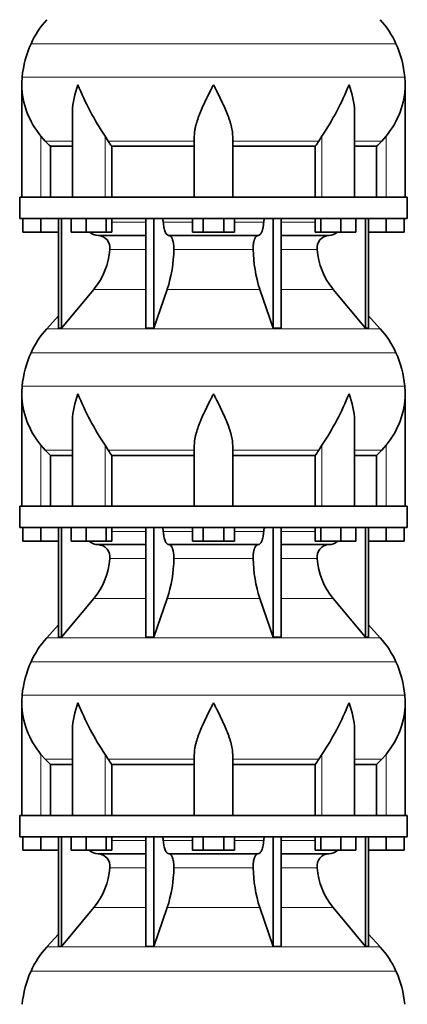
# Model space of a CAD drawing. Header units: millimetres. Extents: x -304 to -45, y -406 to 1007.
# Tile 21 of 27: x -101 to -64, y 443 to 535. Entities that reach past the tile are written whole.
import ezdxf

# ---------------------------------------------------------------- set-up
doc = ezdxf.new("R2010")
doc.units = ezdxf.units.MM
doc.layers.add('VSI134_DIFFUSORE', color=7, linetype='Continuous')

# ---------------------------------------------------------------- blocks, each defined once
blk = doc.blocks.new('SE3')
at = {"layer": 'VSI134_DIFFUSORE', "color": 4, "linetype": 'Continuous', "lineweight": 9}
for p, q in [((-65.547, 532.874), (-99.814, 532.874)), ((-100.646, 529.749), (-64.715, 529.749)), ((-98.88, 518.477), (-98.88, 524.196)), ((-92.863, 518.477), (-92.863, 524.196)), ((-72.498, 518.477), (-72.498, 524.196)), ((-66.48, 518.477), (-66.48, 524.196)), ((-95.935, 523.737), (-98.478, 523.737)), ((-84.48, 523.737), (-92.578, 523.737)), ((-80.88, 523.737), (-72.782, 523.737)), ((-69.425, 523.737), (-66.882, 523.737)), ((-92.239, 516.122), (-89.02, 516.122)), ((-87.395, 516.122), (-84.643, 516.122)), ((-80.717, 516.122), (-77.966, 516.122)), ((-76.341, 516.122), (-73.121, 516.122)), ((-89.02, 513.568), (-92.406, 513.568)), ((-78.958, 513.568), (-86.402, 513.568)), ((-72.955, 513.568), (-76.341, 513.568)), ((-93.909, 509.828), (-89.02, 509.828)), ((-87.025, 509.828), (-78.335, 509.828)), ((-76.341, 509.828), (-71.452, 509.828)), ((-98.34, 506.126), (-67.021, 506.126)), ((-65.547, 503.874), (-99.814, 503.874)), ((-100.646, 500.749), (-64.715, 500.749)), ((-98.88, 489.477), (-98.88, 495.196)), ((-92.863, 489.477), (-92.863, 495.196)), ((-72.498, 489.477), (-72.498, 495.196)), ((-66.48, 489.477), (-66.48, 495.196)), ((-95.935, 494.737), (-98.478, 494.737)), ((-84.48, 494.737), (-92.578, 494.737)), ((-80.88, 494.737), (-72.782, 494.737)), ((-69.425, 494.737), (-66.882, 494.737)), ((-92.239, 487.122), (-89.02, 487.122)), ((-87.395, 487.122), (-84.643, 487.122)), ((-80.717, 487.122), (-77.966, 487.122)), ((-76.341, 487.122), (-73.121, 487.122)), ((-89.02, 484.568), (-92.406, 484.568)), ((-78.958, 484.568), (-86.402, 484.568)), ((-72.955, 484.568), (-76.341, 484.568)), ((-93.909, 480.828), (-89.02, 480.828)), ((-87.025, 480.828), (-78.335, 480.828)), ((-76.341, 480.828), (-71.452, 480.828)), ((-98.34, 477.126), (-67.021, 477.126)), ((-65.547, 474.874), (-99.814, 474.874)), ((-100.646, 471.749), (-64.715, 471.749)), ((-98.88, 460.477), (-98.88, 466.196)), ((-95.935, 465.737), (-98.478, 465.737)), ((-92.863, 460.477), (-92.863, 466.196)), ((-84.48, 465.737), (-92.578, 465.737)), ((-80.88, 465.737), (-72.782, 465.737)), ((-72.498, 460.477), (-72.498, 466.196)), ((-69.425, 465.737), (-66.882, 465.737)), ((-66.48, 460.477), (-66.48, 466.196)), ((-92.239, 458.122), (-89.02, 458.122)), ((-87.395, 458.122), (-84.643, 458.122)), ((-80.717, 458.122), (-77.966, 458.122)), ((-76.341, 458.122), (-73.121, 458.122)), ((-89.02, 455.568), (-92.406, 455.568)), ((-78.958, 455.568), (-86.402, 455.568)), ((-72.955, 455.568), (-76.341, 455.568)), ((-93.909, 451.828), (-89.02, 451.828)), ((-87.025, 451.828), (-78.335, 451.828)), ((-76.341, 451.828), (-71.452, 451.828)), ((-98.34, 448.126), (-67.021, 448.126)), ((-65.547, 445.874), (-99.814, 445.874))]:
    blk.add_line(p, q, dxfattribs=at)
at = {"layer": 'VSI134_DIFFUSORE', "color": 7, "linetype": 'Continuous', "lineweight": 35}
for p, q in [((-100.68, 529.024), (-100.68, 518.477)), ((-64.68, 518.477), (-64.68, 529.024)), ((-95.935, 526.348), (-95.935, 518.477)), ((-69.425, 518.477), (-69.425, 526.348)), ((-98.478, 523.737), (-98.88, 524.196)), ((-92.578, 523.737), (-92.863, 524.196)), ((-84.48, 518.477), (-84.48, 524.196)), ((-80.88, 518.477), (-80.88, 524.196)), ((-72.498, 524.196), (-72.782, 523.737)), ((-66.48, 524.196), (-66.882, 523.737)), ((-97.975, 523.248), (-95.935, 523.248)), ((-97.975, 518.477), (-97.975, 523.248)), ((-92.222, 523.248), (-84.48, 523.248)), ((-92.222, 518.477), (-92.222, 523.248)), ((-80.88, 523.248), (-73.138, 523.248)), ((-73.138, 523.248), (-73.138, 518.477)), ((-69.425, 523.248), (-67.386, 523.248)), ((-67.386, 523.248), (-67.386, 518.477)), ((-64.48, 518.477), (-100.88, 518.477)), ((-100.88, 518.477), (-100.88, 516.477)), ((-64.48, 516.477), (-64.48, 518.477)), ((-100.88, 516.477), (-64.48, 516.477)), ((-100.58, 515.197), (-100.58, 516.477)), ((-100.58, 515.197), (-100.58, 516.477)), ((-98.88, 515.197), (-98.88, 516.477)), ((-97.246, 516.477), (-97.246, 506.186)), ((-96.94, 516.477), (-96.94, 506.186)), ((-96.031, 515.197), (-96.031, 516.477)), ((-94.643, 515.197), (-94.643, 516.477)), ((-92.747, 515.197), (-92.747, 516.477)), ((-92.239, 515.197), (-92.239, 516.477)), ((-89.02, 516.477), (-89.02, 506.186)), ((-88.281, 516.477), (-88.281, 506.186)), ((-84.643, 515.197), (-84.643, 516.477)), ((-83.662, 515.197), (-83.662, 516.477)), ((-81.699, 515.197), (-81.699, 516.477)), ((-80.717, 515.197), (-80.717, 516.477)), ((-77.08, 516.477), (-77.08, 506.186)), ((-76.341, 516.477), (-76.341, 506.186)), ((-73.121, 515.197), (-73.121, 516.477)), ((-72.613, 515.197), (-72.613, 516.477)), ((-70.717, 515.197), (-70.717, 516.477)), ((-69.329, 515.197), (-69.329, 516.477)), ((-68.421, 516.477), (-68.421, 506.186)), ((-68.115, 516.477), (-68.115, 506.186)), ((-66.48, 515.197), (-66.48, 516.477)), ((-64.78, 515.197), (-64.78, 516.477)), ((-98.88, 515.197), (-100.58, 515.197)), ((-97.246, 515.197), (-98.88, 515.197)), ((-94.643, 515.197), (-96.031, 515.197)), ((-92.747, 515.197), (-94.643, 515.197)), ((-93.515, 514.877), (-89.02, 514.877)), ((-92.239, 515.197), (-92.747, 515.197)), ((-86.862, 514.877), (-78.498, 514.877)), ((-83.662, 515.197), (-84.643, 515.197)), ((-81.699, 515.197), (-83.662, 515.197)), ((-80.717, 515.197), (-81.699, 515.197)), ((-76.341, 514.877), (-71.845, 514.877)), ((-72.613, 515.197), (-73.121, 515.197)), ((-70.717, 515.197), (-72.613, 515.197)), ((-69.329, 515.197), (-70.717, 515.197)), ((-66.48, 515.197), (-68.115, 515.197)), ((-64.78, 515.197), (-66.48, 515.197)), ((-96.94, 506.186), (-93.909, 509.828)), ((-88.281, 506.186), (-87.025, 509.828)), ((-78.335, 509.828), (-77.08, 506.186)), ((-71.452, 509.828), (-68.421, 506.186)), ((-97.246, 507.341), (-98.34, 506.126)), ((-67.021, 506.126), (-68.115, 507.341)), ((-97.246, 506.186), (-96.94, 506.186)), ((-89.02, 506.186), (-88.281, 506.186)), ((-77.08, 506.186), (-76.341, 506.186)), ((-68.421, 506.186), (-68.115, 506.186)), ((-100.68, 500.024), (-100.68, 489.477)), ((-64.68, 489.477), (-64.68, 500.024)), ((-95.935, 497.348), (-95.935, 489.477)), ((-69.425, 489.477), (-69.425, 497.348)), ((-98.478, 494.737), (-98.88, 495.196)), ((-92.578, 494.737), (-92.863, 495.196)), ((-84.48, 489.477), (-84.48, 495.196)), ((-80.88, 489.477), (-80.88, 495.196)), ((-72.498, 495.196), (-72.782, 494.737)), ((-66.48, 495.196), (-66.882, 494.737)), ((-97.975, 494.248), (-95.935, 494.248)), ((-97.975, 489.477), (-97.975, 494.248)), ((-92.222, 494.248), (-84.48, 494.248)), ((-92.222, 489.477), (-92.222, 494.248)), ((-80.88, 494.248), (-73.138, 494.248)), ((-73.138, 494.248), (-73.138, 489.477)), ((-69.425, 494.248), (-67.386, 494.248)), ((-67.386, 494.248), (-67.386, 489.477)), ((-64.48, 489.477), (-100.88, 489.477)), ((-100.88, 489.477), (-100.88, 487.477)), ((-64.48, 487.477), (-64.48, 489.477)), ((-100.88, 487.477), (-64.48, 487.477)), ((-100.58, 486.197), (-100.58, 487.477)), ((-100.58, 486.197), (-100.58, 487.477)), ((-98.88, 486.197), (-98.88, 487.477)), ((-97.246, 487.477), (-97.246, 477.186)), ((-96.94, 487.477), (-96.94, 477.186)), ((-96.031, 486.197), (-96.031, 487.477)), ((-94.643, 486.197), (-94.643, 487.477)), ((-92.747, 486.197), (-92.747, 487.477)), ((-92.239, 486.197), (-92.239, 487.477)), ((-89.02, 487.477), (-89.02, 477.186)), ((-88.281, 487.477), (-88.281, 477.186)), ((-84.643, 486.197), (-84.643, 487.477)), ((-83.662, 486.197), (-83.662, 487.477)), ((-81.699, 486.197), (-81.699, 487.477)), ((-80.717, 486.197), (-80.717, 487.477)), ((-77.08, 487.477), (-77.08, 477.186)), ((-76.341, 487.477), (-76.341, 477.186)), ((-73.121, 486.197), (-73.121, 487.477)), ((-72.613, 486.197), (-72.613, 487.477)), ((-70.717, 486.197), (-70.717, 487.477)), ((-69.329, 486.197), (-69.329, 487.477)), ((-68.421, 487.477), (-68.421, 477.186)), ((-68.115, 487.477), (-68.115, 477.186)), ((-66.48, 486.197), (-66.48, 487.477)), ((-64.78, 486.197), (-64.78, 487.477)), ((-98.88, 486.197), (-100.58, 486.197)), ((-97.246, 486.197), (-98.88, 486.197)), ((-94.643, 486.197), (-96.031, 486.197)), ((-92.747, 486.197), (-94.643, 486.197)), ((-92.239, 486.197), (-92.747, 486.197)), ((-83.662, 486.197), (-84.643, 486.197)), ((-81.699, 486.197), (-83.662, 486.197)), ((-80.717, 486.197), (-81.699, 486.197)), ((-72.613, 486.197), (-73.121, 486.197)), ((-70.717, 486.197), (-72.613, 486.197)), ((-69.329, 486.197), (-70.717, 486.197)), ((-66.48, 486.197), (-68.115, 486.197)), ((-64.78, 486.197), (-66.48, 486.197)), ((-93.515, 485.877), (-89.02, 485.877)), ((-86.862, 485.877), (-78.498, 485.877)), ((-76.341, 485.877), (-71.845, 485.877)), ((-96.94, 477.186), (-93.909, 480.828)), ((-88.281, 477.186), (-87.025, 480.828)), ((-78.335, 480.828), (-77.08, 477.186)), ((-71.452, 480.828), (-68.421, 477.186)), ((-97.246, 478.341), (-98.34, 477.126)), ((-67.021, 477.126), (-68.115, 478.341)), ((-97.246, 477.186), (-96.94, 477.186)), ((-89.02, 477.186), (-88.281, 477.186)), ((-77.08, 477.186), (-76.341, 477.186)), ((-68.421, 477.186), (-68.115, 477.186)), ((-100.68, 471.024), (-100.68, 460.477)), ((-64.68, 460.477), (-64.68, 471.024)), ((-95.935, 468.348), (-95.935, 460.477)), ((-69.425, 460.477), (-69.425, 468.348)), ((-98.478, 465.737), (-98.88, 466.196)), ((-92.578, 465.737), (-92.863, 466.196)), ((-84.48, 460.477), (-84.48, 466.196)), ((-80.88, 460.477), (-80.88, 466.196)), ((-72.498, 466.196), (-72.782, 465.737)), ((-66.48, 466.196), (-66.882, 465.737)), ((-97.975, 465.248), (-95.935, 465.248)), ((-97.975, 460.477), (-97.975, 465.248)), ((-92.222, 465.248), (-84.48, 465.248)), ((-92.222, 460.477), (-92.222, 465.248)), ((-80.88, 465.248), (-73.138, 465.248)), ((-73.138, 465.248), (-73.138, 460.477)), ((-69.425, 465.248), (-67.386, 465.248)), ((-67.386, 465.248), (-67.386, 460.477)), ((-64.48, 460.477), (-100.88, 460.477)), ((-100.88, 460.477), (-100.88, 458.477)), ((-64.48, 458.477), (-64.48, 460.477)), ((-100.88, 458.477), (-64.48, 458.477)), ((-100.58, 457.197), (-100.58, 458.477)), ((-100.58, 457.197), (-100.58, 458.477)), ((-98.88, 457.197), (-98.88, 458.477)), ((-97.246, 458.477), (-97.246, 448.186)), ((-96.94, 458.477), (-96.94, 448.186)), ((-96.031, 457.197), (-96.031, 458.477)), ((-94.643, 457.197), (-94.643, 458.477)), ((-92.747, 457.197), (-92.747, 458.477)), ((-92.239, 457.197), (-92.239, 458.477)), ((-89.02, 458.477), (-89.02, 448.186)), ((-88.281, 458.477), (-88.281, 448.186)), ((-84.643, 457.197), (-84.643, 458.477)), ((-83.662, 457.197), (-83.662, 458.477)), ((-81.699, 457.197), (-81.699, 458.477)), ((-80.717, 457.197), (-80.717, 458.477)), ((-77.08, 458.477), (-77.08, 448.186)), ((-76.341, 458.477), (-76.341, 448.186)), ((-73.121, 457.197), (-73.121, 458.477)), ((-72.613, 457.197), (-72.613, 458.477)), ((-70.717, 457.197), (-70.717, 458.477)), ((-69.329, 457.197), (-69.329, 458.477)), ((-68.421, 458.477), (-68.421, 448.186)), ((-68.115, 458.477), (-68.115, 448.186)), ((-66.48, 457.197), (-66.48, 458.477)), ((-64.78, 457.197), (-64.78, 458.477)), ((-98.88, 457.197), (-100.58, 457.197)), ((-97.246, 457.197), (-98.88, 457.197)), ((-94.643, 457.197), (-96.031, 457.197)), ((-92.747, 457.197), (-94.643, 457.197)), ((-93.515, 456.877), (-89.02, 456.877)), ((-92.239, 457.197), (-92.747, 457.197)), ((-86.862, 456.877), (-78.498, 456.877)), ((-83.662, 457.197), (-84.643, 457.197)), ((-81.699, 457.197), (-83.662, 457.197)), ((-80.717, 457.197), (-81.699, 457.197)), ((-76.341, 456.877), (-71.845, 456.877)), ((-72.613, 457.197), (-73.121, 457.197)), ((-70.717, 457.197), (-72.613, 457.197)), ((-69.329, 457.197), (-70.717, 457.197)), ((-66.48, 457.197), (-68.115, 457.197)), ((-64.78, 457.197), (-66.48, 457.197)), ((-96.94, 448.186), (-93.909, 451.828)), ((-88.281, 448.186), (-87.025, 451.828)), ((-78.335, 451.828), (-77.08, 448.186)), ((-71.452, 451.828), (-68.421, 448.186)), ((-97.246, 449.341), (-98.34, 448.126)), ((-67.021, 448.126), (-68.115, 449.341)), ((-97.246, 448.186), (-96.94, 448.186)), ((-89.02, 448.186), (-88.281, 448.186)), ((-77.08, 448.186), (-76.341, 448.186)), ((-68.421, 448.186), (-68.115, 448.186))]:
    blk.add_line(p, q, dxfattribs=at)
for centre, radius, start, end in [((-91.8, 529.237), 8.8, 138, 155.59119), ((-73.56, 529.237), 8.8, 24.40881, 42), ((-90.89, 528.824), 9.8, 155.59119, 174.58264), ((-74.471, 528.824), 9.8, 5.41736, 24.40881), ((-92.98, 529.022), 7.7, 174.58264, 180.00164), ((-72.38, 529.022), 7.7, 359.96709, 5.41736), ((-92.95, 529.157), 7.732, 180.99578, 219.91063), ((-70.244, 539.211), 27.149, 202.04124, 213.57634), ((-95.117, 539.211), 27.149, 326.42366, 337.95878), ((-72.411, 529.157), 7.732, 320.08937, 359.00424), ((-85.955, 528.181), 7.975, 213.85823, 218.20618), ((-79.405, 528.181), 7.975, 321.79382, 326.14177), ((-93.469, 516.212), 1.336, 230.28193, 268.00942), ((-93.572, 513.704), 1.174, 353.32225, 87.21725), ((-71.793, 513.708), 1.171, 92.57724, 186.88325), ((-71.893, 516.214), 1.337, 272.06066, 309.72198), ((-99.067, 514.073), 6.68, 320.54719, 355.65939), ((-99.394, 513.809), 12.994, 342.1602, 358.93539), ((-65.665, 513.859), 13.296, 181.25689, 197.64752), ((-66.273, 514.082), 6.702, 184.39964, 219.39378), ((-91.8, 500.237), 8.8, 138, 155.59119), ((-73.56, 500.237), 8.8, 24.40881, 42), ((-90.89, 499.824), 9.8, 155.59119, 174.58264), ((-74.471, 499.824), 9.8, 5.41736, 24.40881), ((-92.98, 500.022), 7.7, 174.58264, 180.00164), ((-72.38, 500.022), 7.7, 359.96709, 5.41736), ((-92.95, 500.157), 7.732, 180.99578, 219.91063), ((-70.244, 510.211), 27.149, 202.04124, 213.57634), ((-95.117, 510.211), 27.149, 326.42366, 337.95878), ((-72.411, 500.157), 7.732, 320.08937, 359.00424), ((-85.955, 499.181), 7.975, 213.85823, 218.20618), ((-79.405, 499.181), 7.975, 321.79382, 326.14177), ((-93.469, 487.212), 1.336, 230.28193, 268.00942), ((-71.893, 487.214), 1.337, 272.06066, 309.72198), ((-93.572, 484.704), 1.174, 353.32225, 87.21725), ((-71.793, 484.708), 1.171, 92.57724, 186.88325), ((-99.067, 485.073), 6.68, 320.54719, 355.65939), ((-99.394, 484.809), 12.994, 342.1602, 358.93539), ((-65.665, 484.859), 13.296, 181.25689, 197.64752), ((-66.273, 485.082), 6.702, 184.39964, 219.39378), ((-91.8, 471.237), 8.8, 138, 155.59119), ((-73.56, 471.237), 8.8, 24.40881, 42), ((-90.89, 470.824), 9.8, 155.59119, 174.58264), ((-74.471, 470.824), 9.8, 5.41736, 24.40881), ((-92.98, 471.022), 7.7, 174.58264, 180.00164), ((-72.38, 471.022), 7.7, 359.96709, 5.41736), ((-92.95, 471.157), 7.732, 180.99578, 219.91063), ((-70.244, 481.211), 27.149, 202.04124, 213.57634), ((-95.117, 481.211), 27.149, 326.42366, 337.95878), ((-72.411, 471.157), 7.732, 320.08937, 359.00424), ((-85.955, 470.181), 7.975, 213.85823, 218.20618), ((-79.405, 470.181), 7.975, 321.79382, 326.14177), ((-93.469, 458.212), 1.336, 230.28193, 268.00942), ((-93.572, 455.704), 1.174, 353.32225, 87.21725), ((-71.793, 455.708), 1.171, 92.57724, 186.88325), ((-71.893, 458.214), 1.337, 272.06066, 309.72198), ((-99.067, 456.073), 6.68, 320.54719, 355.65939), ((-99.394, 455.809), 12.994, 342.1602, 358.93539), ((-65.665, 455.859), 13.296, 181.25689, 197.64752), ((-66.273, 456.082), 6.702, 184.39964, 219.39378), ((-91.8, 442.237), 8.8, 138, 155.59119), ((-73.56, 442.237), 8.8, 24.40881, 42), ((-90.89, 441.824), 9.8, 155.59119, 174.58264), ((-74.471, 441.824), 9.8, 5.41736, 24.40881)]:
    blk.add_arc(centre, radius, start, end, dxfattribs=at)
for points, knots in [([(-95.935, 526.347), (-95.935, 526.412), (-95.934, 526.476), (-95.904, 527.35), (-95.707, 528.193), (-95.408, 529.022)], [0.4601729, 0.4601729, 0.4601729, 0.4601729, 0.5, 0.5, 1, 1, 1, 1]), ([(-84.48, 524.196), (-84.48, 524.38), (-84.462, 524.567), (-84.414, 524.856), (-84.395, 524.954), (-84.351, 525.149), (-84.326, 525.246), (-84.244, 525.542), (-84.179, 525.74), (-84.07, 526.041), (-84.032, 526.142), (-83.953, 526.346), (-83.911, 526.448), (-83.696, 526.961), (-83.505, 527.369), (-83.204, 527.985), (-83.102, 528.191), (-82.945, 528.502), (-82.892, 528.605), (-82.813, 528.761), (-82.773, 528.84), (-82.733, 528.918), (-82.707, 528.97), (-82.693, 528.997), (-82.68, 529.022)], [0, 0, 0, 0, 0.125, 0.125, 0.1875, 0.1875, 0.25, 0.25, 0.375, 0.375, 0.4375, 0.4375, 0.5, 0.5, 0.75, 0.75, 0.875, 0.875, 0.9375, 0.9375, 0.96875, 0.984375, 0.984375, 1, 1, 1, 1]), ([(-80.88, 524.196), (-80.88, 524.38), (-80.898, 524.566), (-80.961, 524.947), (-81.005, 525.141), (-81.088, 525.437), (-81.118, 525.537), (-81.182, 525.737), (-81.216, 525.837), (-81.324, 526.138), (-81.404, 526.339), (-81.573, 526.744), (-81.663, 526.948), (-81.852, 527.359), (-81.952, 527.567), (-82.154, 527.982), (-82.258, 528.189), (-82.415, 528.501), (-82.468, 528.605), (-82.547, 528.761), (-82.574, 528.814), (-82.627, 528.918), (-82.654, 528.97), (-82.68, 529.022)], [0, 0, 0, 0, 0.125, 0.125, 0.25, 0.25, 0.3125, 0.3125, 0.375, 0.375, 0.5, 0.5, 0.625, 0.625, 0.75, 0.75, 0.875, 0.875, 0.9375, 0.9375, 0.96875, 0.96875, 1, 1, 1, 1]), ([(-69.425, 526.347), (-69.425, 526.412), (-69.426, 526.476), (-69.456, 527.35), (-69.653, 528.193), (-69.952, 529.022)], [0.4601729, 0.4601729, 0.4601729, 0.4601729, 0.5, 0.5, 1, 1, 1, 1]), ([(-87.547, 516.477), (-87.538, 516.477), (-87.528, 516.475), (-87.51, 516.466), (-87.501, 516.46), (-87.475, 516.434), (-87.459, 516.408), (-87.431, 516.343), (-87.419, 516.304), (-87.402, 516.218), (-87.397, 516.171), (-87.395, 516.122)], [0, 0, 0, 0, 0.125, 0.125, 0.25, 0.25, 0.5, 0.5, 0.75, 0.75, 1, 1, 1, 1]), ([(-77.966, 516.122), (-77.964, 516.171), (-77.958, 516.217), (-77.945, 516.282), (-77.94, 516.303), (-77.929, 516.341), (-77.923, 516.359), (-77.909, 516.392), (-77.901, 516.406), (-77.885, 516.431), (-77.877, 516.442), (-77.859, 516.46), (-77.851, 516.466), (-77.832, 516.475), (-77.823, 516.477), (-77.814, 516.477)], [0, 0, 0, 0, 0.25, 0.25, 0.375, 0.375, 0.5, 0.5, 0.625, 0.625, 0.75, 0.75, 0.875, 0.875, 1, 1, 1, 1]), ([(-86.862, 514.877), (-86.895, 514.877), (-86.927, 514.885), (-86.975, 514.908), (-86.991, 514.918), (-87.023, 514.941), (-87.038, 514.954), (-87.083, 514.999), (-87.113, 515.037), (-87.169, 515.126), (-87.195, 515.177), (-87.243, 515.289), (-87.266, 515.352), (-87.306, 515.487), (-87.323, 515.559), (-87.353, 515.709), (-87.365, 515.789), (-87.384, 515.953), (-87.391, 516.036), (-87.395, 516.122)], [0, 0, 0, 0, 0.125, 0.125, 0.1875, 0.1875, 0.25, 0.25, 0.375, 0.375, 0.5, 0.5, 0.625, 0.625, 0.75, 0.75, 0.875, 0.875, 1, 1, 1, 1]), ([(-77.966, 516.122), (-77.969, 516.036), (-77.976, 515.953), (-77.99, 515.831), (-77.995, 515.791), (-78.008, 515.712), (-78.015, 515.673), (-78.037, 515.559), (-78.055, 515.488), (-78.084, 515.387), (-78.095, 515.355), (-78.117, 515.292), (-78.129, 515.262), (-78.166, 515.177), (-78.192, 515.126), (-78.247, 515.038), (-78.277, 515), (-78.338, 514.939), (-78.369, 514.916), (-78.433, 514.885), (-78.466, 514.877), (-78.498, 514.877)], [0, 0, 0, 0, 0.125, 0.125, 0.1875, 0.1875, 0.25, 0.25, 0.375, 0.375, 0.4375, 0.4375, 0.5, 0.5, 0.625, 0.625, 0.75, 0.75, 0.875, 0.875, 1, 1, 1, 1]), ([(-86.862, 514.877), (-86.846, 514.877), (-86.83, 514.875), (-86.798, 514.866), (-86.783, 514.86), (-86.736, 514.834), (-86.706, 514.809), (-86.647, 514.742), (-86.619, 514.7), (-86.581, 514.628), (-86.568, 514.602), (-86.544, 514.547), (-86.533, 514.517), (-86.501, 514.426), (-86.482, 514.359), (-86.457, 514.252), (-86.45, 514.214), (-86.436, 514.139), (-86.43, 514.1), (-86.415, 513.983), (-86.408, 513.901), (-86.4, 513.735), (-86.4, 513.651), (-86.402, 513.568)], [0, 0, 0, 0, 0.0625, 0.0625, 0.125, 0.125, 0.25, 0.25, 0.375, 0.375, 0.4375, 0.4375, 0.5, 0.5, 0.625, 0.625, 0.6875, 0.6875, 0.75, 0.75, 0.875, 0.875, 1, 1, 1, 1]), ([(-78.958, 513.568), (-78.961, 513.651), (-78.96, 513.734), (-78.955, 513.858), (-78.952, 513.899), (-78.945, 513.981), (-78.94, 514.021), (-78.925, 514.139), (-78.912, 514.215), (-78.887, 514.322), (-78.878, 514.357), (-78.859, 514.424), (-78.839, 514.488), (-78.816, 514.546), (-78.793, 514.602), (-78.78, 514.628), (-78.741, 514.701), (-78.713, 514.742), (-78.655, 514.809), (-78.624, 514.835), (-78.562, 514.869), (-78.53, 514.877), (-78.498, 514.877)], [0, 0, 0, 0, 0.125, 0.125, 0.1875, 0.1875, 0.25, 0.25, 0.375, 0.375, 0.4375, 0.4375, 0.5, 0.5625, 0.5625, 0.625, 0.625, 0.75, 0.75, 0.875, 0.875, 1, 1, 1, 1]), ([(-95.935, 497.347), (-95.935, 497.412), (-95.934, 497.476), (-95.904, 498.35), (-95.707, 499.193), (-95.408, 500.022)], [0.4601729, 0.4601729, 0.4601729, 0.4601729, 0.5, 0.5, 1, 1, 1, 1]), ([(-84.48, 495.196), (-84.48, 495.38), (-84.462, 495.567), (-84.414, 495.856), (-84.395, 495.954), (-84.351, 496.149), (-84.326, 496.246), (-84.244, 496.542), (-84.179, 496.74), (-84.07, 497.041), (-84.032, 497.142), (-83.953, 497.346), (-83.911, 497.448), (-83.696, 497.961), (-83.505, 498.369), (-83.204, 498.985), (-83.102, 499.191), (-82.945, 499.502), (-82.892, 499.605), (-82.813, 499.761), (-82.773, 499.84), (-82.733, 499.918), (-82.707, 499.97), (-82.693, 499.997), (-82.68, 500.022)], [0, 0, 0, 0, 0.125, 0.125, 0.1875, 0.1875, 0.25, 0.25, 0.375, 0.375, 0.4375, 0.4375, 0.5, 0.5, 0.75, 0.75, 0.875, 0.875, 0.9375, 0.9375, 0.96875, 0.984375, 0.984375, 1, 1, 1, 1]), ([(-80.88, 495.196), (-80.88, 495.38), (-80.898, 495.566), (-80.961, 495.947), (-81.005, 496.141), (-81.088, 496.437), (-81.118, 496.537), (-81.182, 496.737), (-81.216, 496.837), (-81.324, 497.138), (-81.404, 497.339), (-81.573, 497.744), (-81.663, 497.948), (-81.852, 498.359), (-81.952, 498.567), (-82.154, 498.982), (-82.258, 499.189), (-82.415, 499.501), (-82.468, 499.605), (-82.547, 499.761), (-82.574, 499.814), (-82.627, 499.918), (-82.654, 499.97), (-82.68, 500.022)], [0, 0, 0, 0, 0.125, 0.125, 0.25, 0.25, 0.3125, 0.3125, 0.375, 0.375, 0.5, 0.5, 0.625, 0.625, 0.75, 0.75, 0.875, 0.875, 0.9375, 0.9375, 0.96875, 0.96875, 1, 1, 1, 1]), ([(-69.425, 497.347), (-69.425, 497.412), (-69.426, 497.476), (-69.456, 498.35), (-69.653, 499.193), (-69.952, 500.022)], [0.4601729, 0.4601729, 0.4601729, 0.4601729, 0.5, 0.5, 1, 1, 1, 1]), ([(-87.547, 487.477), (-87.538, 487.477), (-87.528, 487.475), (-87.51, 487.466), (-87.501, 487.46), (-87.475, 487.434), (-87.459, 487.408), (-87.431, 487.343), (-87.419, 487.304), (-87.402, 487.218), (-87.397, 487.171), (-87.395, 487.122)], [0, 0, 0, 0, 0.125, 0.125, 0.25, 0.25, 0.5, 0.5, 0.75, 0.75, 1, 1, 1, 1]), ([(-86.862, 485.877), (-86.895, 485.877), (-86.927, 485.885), (-86.975, 485.908), (-86.991, 485.918), (-87.023, 485.941), (-87.038, 485.954), (-87.083, 485.999), (-87.113, 486.037), (-87.169, 486.126), (-87.195, 486.177), (-87.243, 486.289), (-87.266, 486.352), (-87.306, 486.487), (-87.323, 486.559), (-87.353, 486.709), (-87.365, 486.789), (-87.384, 486.953), (-87.391, 487.036), (-87.395, 487.122)], [0, 0, 0, 0, 0.125, 0.125, 0.1875, 0.1875, 0.25, 0.25, 0.375, 0.375, 0.5, 0.5, 0.625, 0.625, 0.75, 0.75, 0.875, 0.875, 1, 1, 1, 1]), ([(-77.966, 487.122), (-77.969, 487.036), (-77.976, 486.953), (-77.99, 486.831), (-77.995, 486.791), (-78.008, 486.712), (-78.015, 486.673), (-78.037, 486.559), (-78.055, 486.488), (-78.084, 486.387), (-78.095, 486.355), (-78.117, 486.292), (-78.129, 486.262), (-78.166, 486.177), (-78.192, 486.126), (-78.247, 486.038), (-78.277, 486), (-78.338, 485.939), (-78.369, 485.916), (-78.433, 485.885), (-78.466, 485.877), (-78.498, 485.877)], [0, 0, 0, 0, 0.125, 0.125, 0.1875, 0.1875, 0.25, 0.25, 0.375, 0.375, 0.4375, 0.4375, 0.5, 0.5, 0.625, 0.625, 0.75, 0.75, 0.875, 0.875, 1, 1, 1, 1]), ([(-77.966, 487.122), (-77.964, 487.171), (-77.958, 487.217), (-77.945, 487.282), (-77.94, 487.303), (-77.929, 487.341), (-77.923, 487.359), (-77.909, 487.392), (-77.901, 487.406), (-77.885, 487.431), (-77.877, 487.442), (-77.859, 487.46), (-77.851, 487.466), (-77.832, 487.475), (-77.823, 487.477), (-77.814, 487.477)], [0, 0, 0, 0, 0.25, 0.25, 0.375, 0.375, 0.5, 0.5, 0.625, 0.625, 0.75, 0.75, 0.875, 0.875, 1, 1, 1, 1]), ([(-86.862, 485.877), (-86.846, 485.877), (-86.83, 485.875), (-86.798, 485.866), (-86.783, 485.86), (-86.736, 485.834), (-86.706, 485.809), (-86.647, 485.742), (-86.619, 485.7), (-86.581, 485.628), (-86.568, 485.602), (-86.544, 485.547), (-86.533, 485.517), (-86.501, 485.426), (-86.482, 485.359), (-86.457, 485.252), (-86.45, 485.214), (-86.436, 485.139), (-86.43, 485.1), (-86.415, 484.983), (-86.408, 484.901), (-86.4, 484.735), (-86.4, 484.651), (-86.402, 484.568)], [0, 0, 0, 0, 0.0625, 0.0625, 0.125, 0.125, 0.25, 0.25, 0.375, 0.375, 0.4375, 0.4375, 0.5, 0.5, 0.625, 0.625, 0.6875, 0.6875, 0.75, 0.75, 0.875, 0.875, 1, 1, 1, 1]), ([(-78.958, 484.568), (-78.961, 484.651), (-78.96, 484.734), (-78.955, 484.858), (-78.952, 484.899), (-78.945, 484.981), (-78.94, 485.021), (-78.925, 485.139), (-78.912, 485.215), (-78.887, 485.322), (-78.878, 485.357), (-78.859, 485.424), (-78.839, 485.488), (-78.816, 485.546), (-78.793, 485.602), (-78.78, 485.628), (-78.741, 485.701), (-78.713, 485.742), (-78.655, 485.809), (-78.624, 485.835), (-78.562, 485.869), (-78.53, 485.877), (-78.498, 485.877)], [0, 0, 0, 0, 0.125, 0.125, 0.1875, 0.1875, 0.25, 0.25, 0.375, 0.375, 0.4375, 0.4375, 0.5, 0.5625, 0.5625, 0.625, 0.625, 0.75, 0.75, 0.875, 0.875, 1, 1, 1, 1]), ([(-95.935, 468.347), (-95.935, 468.412), (-95.934, 468.476), (-95.904, 469.35), (-95.707, 470.193), (-95.408, 471.022)], [0.4601729, 0.4601729, 0.4601729, 0.4601729, 0.5, 0.5, 1, 1, 1, 1]), ([(-84.48, 466.196), (-84.48, 466.38), (-84.462, 466.567), (-84.414, 466.856), (-84.395, 466.954), (-84.351, 467.149), (-84.326, 467.246), (-84.244, 467.542), (-84.179, 467.74), (-84.07, 468.041), (-84.032, 468.142), (-83.953, 468.346), (-83.911, 468.448), (-83.696, 468.961), (-83.505, 469.369), (-83.204, 469.985), (-83.102, 470.191), (-82.945, 470.502), (-82.892, 470.605), (-82.813, 470.761), (-82.773, 470.84), (-82.733, 470.918), (-82.707, 470.97), (-82.693, 470.997), (-82.68, 471.022)], [0, 0, 0, 0, 0.125, 0.125, 0.1875, 0.1875, 0.25, 0.25, 0.375, 0.375, 0.4375, 0.4375, 0.5, 0.5, 0.75, 0.75, 0.875, 0.875, 0.9375, 0.9375, 0.96875, 0.984375, 0.984375, 1, 1, 1, 1]), ([(-80.88, 466.196), (-80.88, 466.38), (-80.898, 466.566), (-80.961, 466.947), (-81.005, 467.141), (-81.088, 467.437), (-81.118, 467.537), (-81.182, 467.737), (-81.216, 467.837), (-81.324, 468.138), (-81.404, 468.339), (-81.573, 468.744), (-81.663, 468.948), (-81.852, 469.359), (-81.952, 469.567), (-82.154, 469.982), (-82.258, 470.189), (-82.415, 470.501), (-82.468, 470.605), (-82.547, 470.761), (-82.574, 470.814), (-82.627, 470.918), (-82.654, 470.97), (-82.68, 471.022)], [0, 0, 0, 0, 0.125, 0.125, 0.25, 0.25, 0.3125, 0.3125, 0.375, 0.375, 0.5, 0.5, 0.625, 0.625, 0.75, 0.75, 0.875, 0.875, 0.9375, 0.9375, 0.96875, 0.96875, 1, 1, 1, 1]), ([(-69.425, 468.347), (-69.425, 468.412), (-69.426, 468.476), (-69.456, 469.35), (-69.653, 470.193), (-69.952, 471.022)], [0.4601729, 0.4601729, 0.4601729, 0.4601729, 0.5, 0.5, 1, 1, 1, 1]), ([(-87.547, 458.477), (-87.538, 458.477), (-87.528, 458.475), (-87.51, 458.466), (-87.501, 458.46), (-87.475, 458.434), (-87.459, 458.408), (-87.431, 458.343), (-87.419, 458.304), (-87.402, 458.218), (-87.397, 458.171), (-87.395, 458.122)], [0, 0, 0, 0, 0.125, 0.125, 0.25, 0.25, 0.5, 0.5, 0.75, 0.75, 1, 1, 1, 1]), ([(-77.966, 458.122), (-77.964, 458.171), (-77.958, 458.217), (-77.945, 458.282), (-77.94, 458.303), (-77.929, 458.341), (-77.923, 458.359), (-77.909, 458.392), (-77.901, 458.406), (-77.885, 458.431), (-77.877, 458.442), (-77.859, 458.46), (-77.851, 458.466), (-77.832, 458.475), (-77.823, 458.477), (-77.814, 458.477)], [0, 0, 0, 0, 0.25, 0.25, 0.375, 0.375, 0.5, 0.5, 0.625, 0.625, 0.75, 0.75, 0.875, 0.875, 1, 1, 1, 1]), ([(-86.862, 456.877), (-86.895, 456.877), (-86.927, 456.885), (-86.975, 456.908), (-86.991, 456.918), (-87.023, 456.941), (-87.038, 456.954), (-87.083, 456.999), (-87.113, 457.037), (-87.169, 457.126), (-87.195, 457.177), (-87.243, 457.289), (-87.266, 457.352), (-87.306, 457.487), (-87.323, 457.559), (-87.353, 457.709), (-87.365, 457.789), (-87.384, 457.953), (-87.391, 458.036), (-87.395, 458.122)], [0, 0, 0, 0, 0.125, 0.125, 0.1875, 0.1875, 0.25, 0.25, 0.375, 0.375, 0.5, 0.5, 0.625, 0.625, 0.75, 0.75, 0.875, 0.875, 1, 1, 1, 1]), ([(-77.966, 458.122), (-77.969, 458.036), (-77.976, 457.953), (-77.99, 457.831), (-77.995, 457.791), (-78.008, 457.712), (-78.015, 457.673), (-78.037, 457.559), (-78.055, 457.488), (-78.084, 457.387), (-78.095, 457.355), (-78.117, 457.292), (-78.129, 457.262), (-78.166, 457.177), (-78.192, 457.126), (-78.247, 457.038), (-78.277, 457), (-78.338, 456.939), (-78.369, 456.916), (-78.433, 456.885), (-78.466, 456.877), (-78.498, 456.877)], [0, 0, 0, 0, 0.125, 0.125, 0.1875, 0.1875, 0.25, 0.25, 0.375, 0.375, 0.4375, 0.4375, 0.5, 0.5, 0.625, 0.625, 0.75, 0.75, 0.875, 0.875, 1, 1, 1, 1]), ([(-86.862, 456.877), (-86.846, 456.877), (-86.83, 456.875), (-86.798, 456.866), (-86.783, 456.86), (-86.736, 456.834), (-86.706, 456.809), (-86.647, 456.742), (-86.619, 456.7), (-86.581, 456.628), (-86.568, 456.602), (-86.544, 456.547), (-86.533, 456.517), (-86.501, 456.426), (-86.482, 456.359), (-86.457, 456.252), (-86.45, 456.214), (-86.436, 456.139), (-86.43, 456.1), (-86.415, 455.983), (-86.408, 455.901), (-86.4, 455.735), (-86.4, 455.651), (-86.402, 455.568)], [0, 0, 0, 0, 0.0625, 0.0625, 0.125, 0.125, 0.25, 0.25, 0.375, 0.375, 0.4375, 0.4375, 0.5, 0.5, 0.625, 0.625, 0.6875, 0.6875, 0.75, 0.75, 0.875, 0.875, 1, 1, 1, 1]), ([(-78.958, 455.568), (-78.961, 455.651), (-78.96, 455.734), (-78.955, 455.858), (-78.952, 455.899), (-78.945, 455.981), (-78.94, 456.021), (-78.925, 456.139), (-78.912, 456.215), (-78.887, 456.322), (-78.878, 456.357), (-78.859, 456.424), (-78.839, 456.488), (-78.816, 456.546), (-78.793, 456.602), (-78.78, 456.628), (-78.741, 456.701), (-78.713, 456.742), (-78.655, 456.809), (-78.624, 456.835), (-78.562, 456.869), (-78.53, 456.877), (-78.498, 456.877)], [0, 0, 0, 0, 0.125, 0.125, 0.1875, 0.1875, 0.25, 0.25, 0.375, 0.375, 0.4375, 0.4375, 0.5, 0.5625, 0.5625, 0.625, 0.625, 0.75, 0.75, 0.875, 0.875, 1, 1, 1, 1])]:
    blk.add_open_spline(points, degree=3, knots=knots, dxfattribs=at)
for points in [[(-97.975, 523.248), (-98.149, 523.405), (-98.317, 523.568), (-98.478, 523.737)], [(-66.882, 523.737), (-67.044, 523.568), (-67.212, 523.405), (-67.386, 523.248)], [(-97.975, 494.248), (-98.149, 494.405), (-98.317, 494.568), (-98.478, 494.737)], [(-66.882, 494.737), (-67.044, 494.568), (-67.212, 494.405), (-67.386, 494.248)], [(-97.975, 465.248), (-98.149, 465.405), (-98.317, 465.568), (-98.478, 465.737)], [(-66.882, 465.737), (-67.044, 465.568), (-67.212, 465.405), (-67.386, 465.248)]]:
    blk.add_open_spline(points, degree=3, dxfattribs=at)

msp = doc.modelspace()

# ---------------------------------------------------------------- block references
msp.add_blockref('SE3', (0, 0))

doc.saveas('drawing.dxf')
